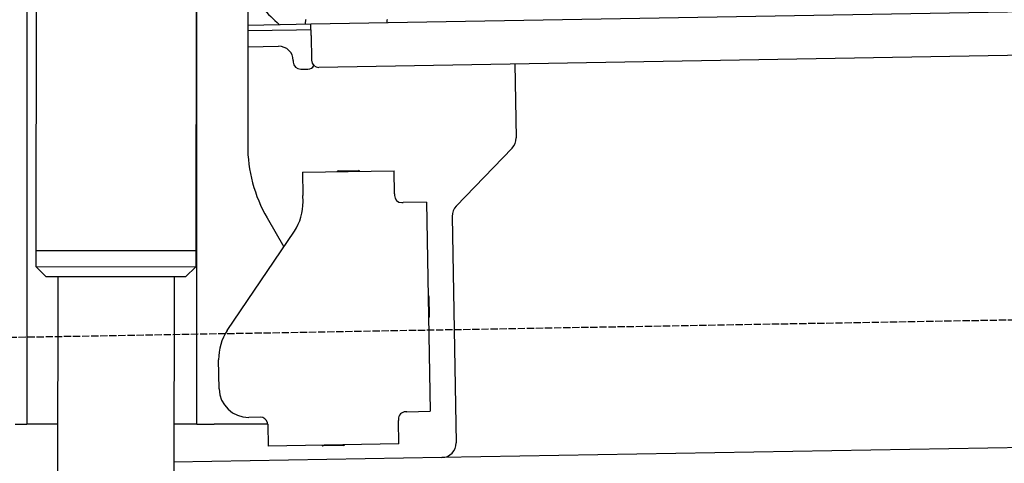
# Model space of a CAD drawing. Extents: x 1073 to 6773, y 6091 to 11516.
# Tile 47 of 65: x 4451 to 5128, y 8046 to 8351. Entities that reach past the tile are written whole.
import ezdxf

# ---------------------------------------------------------------- set-up
doc = ezdxf.new("R2010")
doc.units = 0
doc.linetypes.add('GEN3', pattern=[6.25, 5, -1.25])
doc.layers.get('0').update_dxf_attribs({"linetype": 'CONTINUOUS'})
doc.layers.add('3', color=6, linetype='GEN3')
doc.layers.add('CAR', color=10, linetype='CONTINUOUS')

msp = doc.modelspace()

# ---------------------------------------------------------------- linework, layer by layer
for p, q in [((4574.51, 10106.39), (4571.79, 8191.9)), ((4464.15, 9872.48), (4461.79, 8192.07)), ((4455.57, 9869.48), (4455.57, 8072.48)), ((4572.57, 8072.48), (4572.57, 8696.99)), ((4607.57, 8415.85), (4607.57, 8264.54)), ((4651.05, 8348.01), (6015.84, 8371.83)), ((4607.57, 8347.25), (4641.05, 8347.84)), ((4641.05, 8347.84), (4651.05, 8348.01)), ((4651.19, 8340.01), (4651.05, 8348.01)), ((4641.12, 8343.84), (4607.57, 8343.25)), ((4651.12, 8344.01), (4641.12, 8343.84)), ((4651.19, 8340.01), (4651.48, 8323.02)), ((6011.36, 8341.75), (4656.57, 8318.1)), ((4607.57, 8332.25), (4628.81, 8332.62)), ((4638.99, 8322.8), (4639, 8321.8)), ((4791.55, 8320.46), (4792.44, 8269.61)), ((4644.09, 8316.89), (4649.09, 8316.97)), ((4789.63, 8262.49), (4751.18, 8222.67)), ((4645.33, 8245.9), (4708.32, 8247)), ((4645.33, 8245.9), (4645.61, 8229.9)), ((4669.82, 8246.82), (4683.81, 8247.07)), ((4708.6, 8231), (4708.32, 8247)), ((4645.68, 8225.66), (4645.61, 8229.9)), ((4708.6, 8231), (4708.62, 8230)), ((4713.7, 8225.09), (4714.7, 8225.1)), ((4730.7, 8225.38), (4714.7, 8225.1)), ((4730.7, 8225.38), (4733.21, 8081.4)), ((4620.96, 8214.54), (4632.43, 8194.69)), ((4748.37, 8215.55), (4751.09, 8059.71)), ((4593.55, 8137.05), (4639.7, 8205.48)), ((4461.79, 8192.07), (4461.77, 8181.07)), ((4571.79, 8191.9), (4461.79, 8192.07)), ((4461.79, 8192.07), (4571.79, 8191.9)), ((4571.79, 8191.9), (4571.77, 8180.9)), ((4461.77, 8181.07), (4571.77, 8180.9)), ((4468.76, 8174.06), (4461.77, 8181.07)), ((4564.76, 8173.91), (4571.77, 8180.9)), ((4564.76, 8173.91), (4468.76, 8174.06)), ((4476.91, 8174.04), (4474.18, 6353.98)), ((4556.91, 8173.92), (4554.18, 6353.98)), ((4732.33, 8160.4), (4732.58, 8146.4)), ((4587.92, 8096.87), (4587.57, 8116.87)), ((4455.57, 8097.48), (4455.57, 8072.48)), ((4717.22, 8081.13), (4716.22, 8081.11)), ((4717.22, 8081.13), (4733.21, 8081.4)), ((4616.27, 8077.36), (4608.27, 8077.22)), ((4711.3, 8076.02), (4711.32, 8075.02)), ((4711.6, 8059.02), (4711.32, 8075.02)), ((4447.57, 8072.48), (4455.57, 8072.48)), ((4463.57, 8072.48), (4455.57, 8072.48)), ((4476.6, 8072.48), (4463.57, 8072.48)), ((4572.57, 8072.48), (4556.6, 8072.48)), ((4572.57, 8072.48), (4584.57, 8072.48)), ((4621.35, 8072.48), (4584.57, 8072.48)), ((4621.35, 8072.45), (4621.61, 8057.45)), ((5936.09, 8070.4), (4741.27, 8049.54)), ((4711.6, 8059.02), (4621.61, 8057.45)), ((4673.61, 8057.86), (4659.62, 8057.62)), ((4741.27, 8049.54), (4556.56, 8046.32))]:
    msp.add_line(p, q)
msp.add_polyline3d([(4621.35, 8072.45, 0), (4621.35, 8072.46, 0), (4621.35, 8072.47, 0), (4621.35, 8072.47, 0), (4621.35, 8072.48, 0), (4621.35, 8072.49, 0), (4621.35, 8072.5, 0), (4621.35, 8072.51, 0), (4621.35, 8072.51, 0), (4621.35, 8072.52, 0), (4621.35, 8072.53, 0), (4621.35, 8072.54, 0), (4621.35, 8072.54, 0), (4621.35, 8072.55, 0), (4621.35, 8072.56, 0), (4621.35, 8072.57, 0), (4621.35, 8072.57, 0), (4621.35, 8072.58, 0), (4621.35, 8072.59, 0), (4621.35, 8072.6, 0), (4621.35, 8072.61, 0), (4621.35, 8072.61, 0), (4621.35, 8072.62, 0), (4621.35, 8072.63, 0), (4621.35, 8072.64, 0), (4621.35, 8072.64, 0), (4621.34, 8072.65, 0), (4621.34, 8072.66, 0), (4621.34, 8072.67, 0), (4621.34, 8072.68, 0), (4621.34, 8072.68, 0), (4621.34, 8072.69, 0), (4621.34, 8072.7, 0), (4621.34, 8072.71, 0), (4621.34, 8072.72, 0), (4621.34, 8072.72, 0), (4621.34, 8072.73, 0), (4621.34, 8072.74, 0), (4621.34, 8072.75, 0), (4621.34, 8072.75, 0), (4621.34, 8072.76, 0), (4621.34, 8072.77, 0), (4621.34, 8072.78, 0), (4621.34, 8072.79, 0), (4621.33, 8072.79, 0), (4621.33, 8072.8, 0), (4621.33, 8072.81, 0), (4621.33, 8072.82, 0), (4621.33, 8072.83, 0), (4621.33, 8072.83, 0), (4621.33, 8072.84, 0), (4621.33, 8072.85, 0), (4621.33, 8072.86, 0), (4621.33, 8072.86, 0), (4621.33, 8072.87, 0), (4621.33, 8072.88, 0), (4621.33, 8072.89, 0), (4621.32, 8072.9, 0), (4621.32, 8072.9, 0), (4621.32, 8072.91, 0), (4621.32, 8072.92, 0), (4621.32, 8072.93, 0), (4621.32, 8072.94, 0), (4621.32, 8072.94, 0), (4621.32, 8072.95, 0), (4621.32, 8072.96, 0), (4621.32, 8072.97, 0), (4621.32, 8072.97, 0), (4621.31, 8072.98, 0), (4621.31, 8072.99, 0), (4621.31, 8073, 0), (4621.31, 8073.01, 0), (4621.31, 8073.01, 0), (4621.31, 8073.02, 0), (4621.31, 8073.03, 0), (4621.31, 8073.04, 0), (4621.31, 8073.05, 0), (4621.31, 8073.05, 0), (4621.3, 8073.06, 0), (4621.3, 8073.07, 0), (4621.3, 8073.08, 0), (4621.3, 8073.09, 0), (4621.3, 8073.09, 0), (4621.3, 8073.1, 0), (4621.3, 8073.11, 0), (4621.3, 8073.12, 0), (4621.29, 8073.12, 0), (4621.29, 8073.13, 0), (4621.29, 8073.14, 0), (4621.29, 8073.15, 0), (4621.29, 8073.16, 0), (4621.29, 8073.16, 0), (4621.29, 8073.17, 0), (4621.29, 8073.18, 0), (4621.28, 8073.19, 0), (4621.28, 8073.2, 0), (4621.28, 8073.2, 0), (4621.28, 8073.21, 0), (4621.28, 8073.22, 0), (4621.28, 8073.23, 0), (4621.28, 8073.24, 0), (4621.28, 8073.24, 0), (4621.27, 8073.25, 0), (4621.27, 8073.26, 0), (4621.27, 8073.27, 0), (4621.27, 8073.28, 0), (4621.27, 8073.28, 0), (4621.27, 8073.29, 0), (4621.26, 8073.3, 0), (4621.26, 8073.31, 0), (4621.26, 8073.31, 0), (4621.26, 8073.32, 0), (4621.26, 8073.33, 0), (4621.26, 8073.34, 0), (4621.26, 8073.35, 0), (4621.25, 8073.35, 0), (4621.25, 8073.36, 0), (4621.25, 8073.37, 0), (4621.25, 8073.38, 0), (4621.25, 8073.39, 0), (4621.25, 8073.39, 0), (4621.24, 8073.4, 0), (4621.24, 8073.41, 0), (4621.24, 8073.42, 0), (4621.24, 8073.43, 0), (4621.24, 8073.43, 0), (4621.24, 8073.44, 0), (4621.23, 8073.45, 0)])
for centre, radius, start, end in [((4628.99, 8322.62), 10, 1, 91), ((4644, 8321.88), 5, 181, 271), ((4649, 8321.97), 5, 271, 327.76328), ((4656.48, 8323.1), 5, 181, 271), ((4707.57, 8264.54), 100, 180, 210), ((4782.44, 8269.43), 10, 316, 1), ((4669.83, 8245.82), 1, 91, 151), ((4683.83, 8246.07), 1, 31, 91), ((4713.62, 8230.09), 5, 181, 271), ((4571.57, 8223.48), 2, 60, 82.15858), ((4610.69, 8225.05), 35, 326, 1), ((4758.37, 8215.72), 10, 136, 181), ((4571.57, 8201.48), 2, 276.68493, 300), ((4731.33, 8160.38), 1, 1, 61), ((4731.58, 8146.39), 1, 301, 1), ((4622.57, 8117.48), 35, 146, 181), ((4607.92, 8097.22), 20, 181, 271), ((4716.3, 8076.11), 5, 91, 181), ((4616.35, 8072.36), 5, 12.53696, 91), ((4659.6, 8058.62), 1, 211, 271), ((4673.6, 8058.86), 1, 271, 331), ((4741.1, 8059.54), 10, 271, 1)]:
    msp.add_arc(centre, radius, start, end)
at = {"layer": '3'}
msp.add_line((1175.28, 8075.31), (6230.44, 8163.55), dxfattribs=at)
at = {"layer": 'CAR'}
for points in [[(4647.21, 8347.94, 0), (4647.29, 8348.43, 0), (4647.37, 8348.91, 0), (4647.45, 8349.39, 0), (4647.53, 8349.88, 0), (4647.61, 8350.36, 0), (4647.7, 8350.84, 0), (4647.78, 8351.32, 0)], [(4703.58, 8348.93, 0), (4703.59, 8349.17, 0), (4703.61, 8349.42, 0), (4703.63, 8349.67, 0), (4703.65, 8349.91, 0), (4703.66, 8350.16, 0), (4703.68, 8350.4, 0), (4703.7, 8350.65, 0), (4703.72, 8350.89, 0), (4703.74, 8351.14, 0)]]:
    msp.add_polyline3d(points, dxfattribs=at)
msp.add_arc((4744.53, 8474.66), 171.52, 217.01069, 227.78239, dxfattribs=at)

doc.saveas('drawing.dxf')
